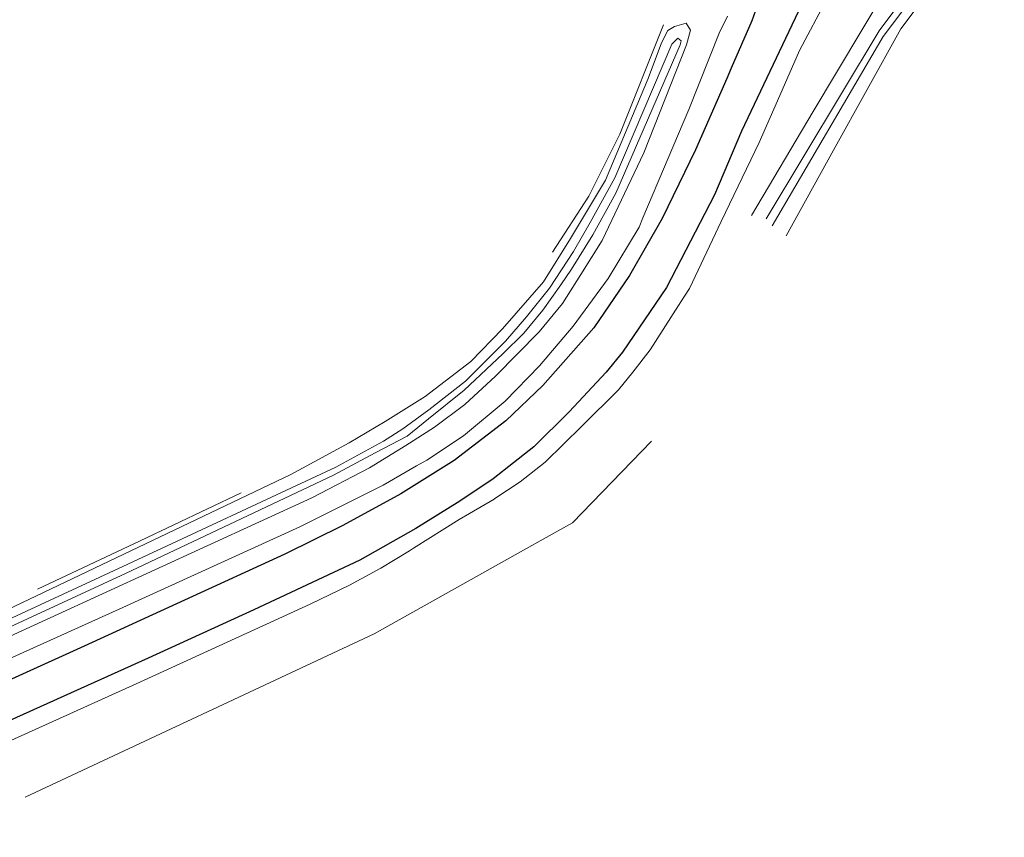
# Model space of a CAD drawing. Header units: metres. Extents: x 169249 to 194689, y 406250 to 412203.
# Tile 122 of 256: x 176067 to 176145, y 406370 to 406435. Entities that reach past the tile are written whole.
import ezdxf

# ---------------------------------------------------------------- set-up
doc = ezdxf.new("R2010")
doc.units = ezdxf.units.M
for name, color, linetype, lineweight in [('BGT_NLCS_N264$0$B-WE-FV-GELEIDING_WILDRASTER-G', 252, 'CONTINUOUS', 18), ('BGT_NLCS_N264$0$B-WE-GW-WATERGANG_INSTEEK-G', 252, 'CONTINUOUS', 18), ('BGT_NLCS_N264$0$B-WE-GW-WATERGANG_SLOOT_BODEM-G', 252, 'CONTINUOUS', 18), ('BGT_NLCS_N264$0$B-WE-IE-TERREINAFSCHEIDING_KUNSTMATIG_HEKWERK-G', 252, 'BGT_NLCS_N264$0$IE-TERREINAFSCHEIDING-KUNSTMATIG', 18), ('BGT_NLCS_N264$0$B-WE-OG-TOPOGRAFIE_WEG_VERHARD-G', 252, 'CONTINUOUS', 18), ('X-XX-AL-REFERENTIE-G', 7, 'CONTINUOUS', 18)]:
    doc.layers.add(name, color=color, linetype=linetype, lineweight=lineweight)
doc.layers.add('BGT_NLCS_N264$0$B-WE-VW-MARKERING-G', color=252, linetype='CONTINUOUS')
doc.linetypes.add('BGT_NLCS_N264$0$IE-TERREINAFSCHEIDING-KUNSTMATIG', pattern='A,4,[82,NLCS.SHX,S=0.75,R=90,X=0,Y=0],4,-2', length=10)

# ---------------------------------------------------------------- blocks, each defined once
blk = doc.blocks.new('BGT_NLCS_N264')
at = {"layer": 'BGT_NLCS_N264$0$B-WE-FV-GELEIDING_WILDRASTER-G'}
for points in [[(176109.33, 406416.425, 21.61), (176112.184, 406420.83, 21.634), (176114.626, 406425.699, 21.56), (176118.06, 406434.316, 21.414)], [(176068.772, 406389.884, 21.519), (176076.867, 406393.687, 21.546), (176084.808, 406397.467, 21.567)]]:
    blk.add_polyline3d(points, dxfattribs=at)
at = {"layer": 'BGT_NLCS_N264$0$B-WE-GW-WATERGANG_INSTEEK-G'}
for points in [[(176124.994, 406419.309, 21.946), (176129.844, 406427.476, 21.899), (176135.508, 406436.976, 21.682), (176135.519, 406436.995, 21.682), (176135.528, 406437.003, 21.682), (176139.25, 406440.359, 21.572), (176140.095, 406440.925, 21.555), (176142.263, 406441.422, 21.53), (176143.988, 406441.17, 21.528), (176144.45, 406440.738, 21.508), (176144.89, 406439.779, 21.566), (176144.321, 406438.678, 21.739), (176141.877, 406439.209, 21.58), (176141.561, 406439.258, 21.562), (176141.312, 406439.275, 21.559), (176141.075, 406439.22, 21.559), (176140.88, 406439.112, 21.559), (176139.975, 406438.306, 21.58), (176136.742, 406434.004, 21.559), (176131.445, 406424.447, 21.739), (176127.712, 406417.714, 21.866)], [(176088.734, 406398.911, 21.582), (176093.314, 406401.418, 21.595), (176096.152, 406403.098, 21.607), (176099.29, 406405.055, 21.624), (176102.899, 406407.812, 21.624), (176105.382, 406410.376, 21.629), (176108.605, 406414.072, 21.621), (176110.741, 406417.506, 21.612), (176113.488, 406422.075, 21.583), (176116.864, 406430.086, 21.507), (176117.904, 406432.905, 21.442), (176118.394, 406433.86, 21.446), (176118.918, 406434.181, 21.451), (176119.854, 406434.433, 21.466), (176120.198, 406433.893, 21.524), (176119.873, 406432.737, 21.551), (176116.527, 406424.236, 21.554), (176113.227, 406417.334, 21.609), (176111.555, 406414.672, 21.624), (176110.101, 406412.384, 21.662), (176108.284, 406410.145, 21.667), (176104.841, 406406.667, 21.687), (176102.435, 406404.437, 21.699), (176100.041, 406402.658, 21.709), (176097.77, 406401.191, 21.719), (176094.912, 406399.44, 21.724), (176090.368, 406397.082, 21.66), (176065.637, 406385.757, 21.638)], [(176066.401, 406388.259, 21.577), (176088.734, 406398.911, 21.582)]]:
    blk.add_polyline3d(points, dxfattribs=at)
at = {"layer": 'BGT_NLCS_N264$0$B-WE-GW-WATERGANG_SLOOT_BODEM-G'}
for points in [[(176126.628, 406418.479, 21.083), (176135.358, 406433.398, 21.24), (176137.552, 406436.34, 21.24), (176139.324, 406438.526, 21.24), (176140.419, 406439.76, 21.24), (176141.107, 406440.058, 21.24), (176141.6, 406440.12, 21.24), (176142.215, 406440.212, 21.24), (176142.783, 406440.099, 21.24), (176143.583, 406439.785, 21.242), (176143.86, 406440.462, 21.242), (176142.673, 406440.866, 21.391), (176141.104, 406440.742, 21.321), (176140.221, 406440.314, 21.271), (176139.908, 406440.089, 21.236), (176137.891, 406437.682, 21.24), (176135.035, 406433.834, 21.24), (176126.136, 406419.033, 20.972)], [(176105.616, 406409.407, 21.033), (176107.27, 406411.327, 21.026), (176109.076, 406413.588, 21.017), (176110.98, 406416.48, 21.009), (176112.302, 406418.743, 21.005), (176114.224, 406422.281, 20.997), (176118.718, 406432.783, 20.946), (176119.186, 406433.263, 20.927), (176119.454, 406433.058, 20.922), (176119.382, 406432.731, 20.931), (176114.311, 406421.057, 21.075), (176112.49, 406417.79, 21.094), (176110.833, 406415.088, 21.082), (176109.982, 406413.843, 21.084), (176108.575, 406411.856, 21.085), (176107.066, 406410.042, 21.094), (176105.417, 406408.414, 21.09), (176102.375, 406405.568, 21.092), (176099.576, 406403.299, 21.085), (176097.897, 406401.944, 21.101), (176095.371, 406400.63, 21.104), (176092.074, 406398.863, 21.097), (176075.723, 406391.138, 21.095), (176051.13, 406379.771, 21.146)], [(176051.256, 406380.459, 21.141), (176075.502, 406391.692, 21.019), (176092.266, 406399.49, 21.056), (176096.012, 406401.554, 21.041), (176097.53, 406402.506, 21.036), (176099.583, 406404.002, 21.024), (176102.463, 406406.256, 21.038), (176105.616, 406409.407, 21.033)]]:
    blk.add_polyline3d(points, dxfattribs=at)
at = {"layer": 'BGT_NLCS_N264$0$B-WE-IE-TERREINAFSCHEIDING_KUNSTMATIG_HEKWERK-G'}
blk.add_polyline3d([(176067.819, 406373.519, 3.546), (176095.283, 406386.385, 21.952), (176108.361, 406393.687, 22.109), (176110.905, 406395.108, 22.14), (176117.12, 406401.554, 22.076)], dxfattribs=at)
at = {"layer": 'BGT_NLCS_N264$0$B-WE-OG-TOPOGRAFIE_WEG_VERHARD-G'}
for points in [[(176062.827, 406376.265, 21.73), (176076.547, 406382.457, 21.793), (176090.259, 406388.72, 21.828), (176093.355, 406390.202, 21.859), (176095.815, 406391.539, 21.829), (176098.073, 406392.918, 21.826), (176098.386, 406393.115, 21.827), (176101.974, 406395.379, 21.836), (176102.791, 406395.857, 21.843), (176104.721, 406396.988, 21.859), (176104.795, 406397.037, 21.86), (176106.791, 406398.356, 21.882), (176108.758, 406399.893, 21.975), (176111.632, 406402.716, 21.933), (176114.518, 406405.575, 21.975), (176115.635, 406406.982, 21.97), (176117.021, 406408.727, 21.964), (176119.244, 406412.21, 21.95), (176119.727, 406412.967, 21.946), (176120.112, 406413.57, 21.944), (176122.608, 406418.83, 21.872), (176125.599, 406425.061, 21.85), (176127.037, 406428.337, 21.819), (176128.771, 406432.285, 21.782), (176130.944, 406436.408, 21.797)], [(176123.112, 406434.994, 21.772), (176122.435, 406433.661, 21.772), (176120.063, 406427.652, 21.712), (176116.447, 406419.109, 21.778), (176116.144, 406418.394, 21.784), (176113.699, 406414.342, 21.779), (176110.959, 406410.593, 21.759), (176108.295, 406407.475, 21.772), (176105.602, 406404.704, 21.756), (176102.331, 406401.953, 21.721), (176099.439, 406400.058, 21.752), (176098.63, 406399.593, 21.751), (176095.985, 406398.073, 21.747), (176089.43, 406394.797, 21.749), (176075.207, 406388.319, 21.761), (176056.535, 406379.903, 21.756), (176044.613, 406374.438, 21.66)]]:
    blk.add_polyline3d(points, dxfattribs=at)
at = {"layer": 'BGT_NLCS_N264$0$B-WE-VW-MARKERING-G'}
for points in [[(176134.072, 406448.168, 21.814), (176132.045, 406445.961, 21.823), (176130.235, 406443.547, 21.855), (176129.049, 406441.954, 21.866), (176128.734, 406441.448, 21.863), (176126.825, 406438.387, 21.845), (176125.419, 406435.722, 21.847), (176125.011, 406434.631, 21.838), (176123.391, 406430.893, 21.81), (176123.038, 406430.079, 21.808), (176120.591, 406424.473, 21.82), (176117.966, 406419.069, 21.816), (176115.374, 406414.59, 21.817), (176112.586, 406410.468, 21.821), (176108.564, 406405.93, 21.808), (176105.64, 406403.151, 21.805), (176101.572, 406400.026, 21.798), (176097.387, 406397.397, 21.802), (176092.808, 406394.91, 21.801), (176088.259, 406392.66, 21.779), (176072.468, 406385.414, 21.764), (176057.584, 406378.661, 21.743), (176051.083, 406375.737, 21.745), (176045.195, 406373.098, 21.753)], [(176136.009, 406445.642, 21.782), (176134.429, 406443.957, 21.801), (176131.745, 406440.314, 21.812), (176129.648, 406437.468, 21.82), (176124.215, 406425.945, 21.841), (176122.088, 406420.943, 21.877), (176118.301, 406413.638, 21.912), (176114.839, 406408.536, 21.913), (176113.552, 406406.968, 21.932), (176110.644, 406403.842, 21.897), (176107.842, 406401.09, 21.912), (176104.657, 406398.591, 21.905), (176102.021, 406396.824, 21.893), (176098.576, 406394.676, 21.896), (176094.151, 406392.181, 21.884), (176085.807, 406388.282, 21.851), (176077.489, 406384.467, 21.824), (176069.005, 406380.634, 21.772), (176060.703, 406376.902, 21.765), (176048.732, 406371.432, 21.786), (176046.381, 406370.367, 21.794)]]:
    blk.add_polyline3d(points, dxfattribs=at)

msp = doc.modelspace()

# ---------------------------------------------------------------- block references
at = {"layer": 'X-XX-AL-REFERENTIE-G'}
msp.add_blockref('BGT_NLCS_N264', (0, 0), dxfattribs=at)

doc.saveas('drawing.dxf')
